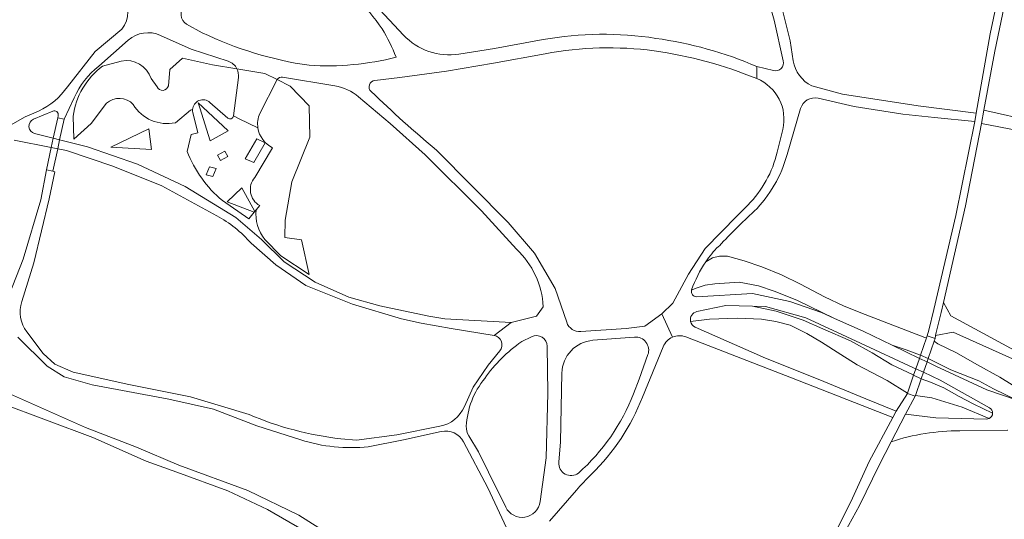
# Model space of a CAD drawing. Extents: x 152761 to 155748, y 459947 to 462743.
# Tile 35 of 256: x 153566 to 153806, y 461434 to 461556. Entities that reach past the tile are written whole.
import ezdxf

# ---------------------------------------------------------------- set-up
doc = ezdxf.new("R2010")
doc.units = 0
doc.header["$LTSCALE"] = 0.75
for name, color, linetype, lineweight in [('B-RO-GR-BOS_LOOF-GV', 251, 'CONTINUOUS', 13), ('B-RO-KW-KUNSTWERK_DEK-GV', 6, 'CONTINUOUS', 18), ('B-RO-OG-TERREIN_ONBEGROEID-GV', 251, 'CONTINUOUS', 18), ('B-RO-VH-VERHARDING_ASFALT-GV', 251, 'CONTINUOUS', 18), ('B-RO-VH-VERHARDING_BETONSTRAATSTEEN-GV', 251, 'CONTINUOUS', 18), ('B-RO-VH-VERHARDING_FUNDERING_ZAND-GV', 251, 'CONTINUOUS', 18), ('B-RO-VH-VERHARDING_OPEN-GV', 251, 'CONTINUOUS', 18)]:
    doc.layers.add(name, color=color, linetype=linetype, lineweight=lineweight)

msp = doc.modelspace()

# ---------------------------------------------------------------- linework, layer by layer
at = {"layer": 'B-RO-GR-BOS_LOOF-GV', "flags": 128}
for points in [[(153662.57, 461652.653), (153665.96, 461646.63), (153668.366, 461641.931), (153674.096, 461630.637), (153687.423, 461615.213), (153691.506, 461612.032), (153699.329, 461607.791), (153706.421, 461602.185), (153723.227, 461590.414), (153735.255, 461582.48), (153742.392, 461576.4), (153747.132, 461570.166), (153749.83, 461564.636), (153752.259, 461557.917), (153754.131, 461550.397), (153754.873, 461545.541)], [(153645.744, 461566.696), (153659.594, 461551.847)], [(153759.383, 461539.43), (153766.911, 461537.374), (153785.423, 461534.524), (153799.579, 461532.727), (153802.993, 461552.163), (153806.021, 461566.357), (153806.183, 461567.356)], [(153830.93, 461528.748), (153843.494, 461536.048), (153853.362, 461540.433), (153858.013, 461543.242), (153857.744, 461543.368), (153857.711, 461543.312), (153825.059, 461558.441), (153807.996, 461566.31), (153804.107, 461547.876), (153801.465, 461533.472), (153813.738, 461530.748), (153827.135, 461528.112)], [(153752.423, 461545.52), (153750.219, 461555.472), (153748.302, 461562.074)], [(153577.445, 461539.224), (153584.228, 461547.784), (153590.728, 461553.316)], [(153606.584, 461554.518), (153610.344, 461552.419)], [(153616.693, 461545.465), (153607.712, 461548.37), (153600.186, 461551.765)], [(153673.13, 461547.193), (153681.833, 461548.578), (153693.721, 461550.721)], [(153592.31, 461550.566), (153585.151, 461544.211)], [(153602.11, 461539.397), (153602.467, 461543.42), (153605.53, 461546.219), (153612.865, 461544.548), (153618.879, 461543.569)], [(153694.232, 461547.281), (153681.554, 461544.952), (153670.098, 461543.017), (153658.686, 461541.442), (153652.572, 461540.733)], [(153586.008, 461544.258), (153590.585, 461545.483)], [(153628.688, 461540.947), (153625.703, 461542.459), (153618.879, 461543.569)], [(153745.958, 461544.12), (153750.028, 461543.159)], [(153597.874, 461541.205), (153599.395, 461539.155)], [(153619.223, 461541.478), (153618.025, 461532.093), (153619.4, 461531.37), (153623.996, 461529.158)], [(153642.826, 461539.423), (153630.037, 461541.521)], [(153624.459, 461532.678), (153628.596, 461540.792)], [(153628.688, 461540.947), (153631.879, 461539.33), (153636.508, 461534.572), (153636.731, 461526.899), (153632.279, 461515.958), (153630.66, 461506.642), (153630.55, 461502.363), (153634.692, 461501.776), (153636.55, 461493.317), (153629.576, 461497.922), (153625.681, 461501.907)], [(153579.108, 461536.491), (153576.631, 461531.302), (153575.542, 461526.222), (153582.32, 461524.504), (153594.556, 461520.301), (153606.233, 461514.831), (153618.606, 461507.254), (153624.883, 461501.893), (153630.453, 461496.441), (153638.023, 461491.484), (153646.222, 461487.789), (153653.764, 461485.656), (153665.807, 461483.166), (153669.712, 461482.474), (153685.872, 461481.581), (153692.089, 461483.146), (153693.733, 461485.46)], [(153687.217, 461499.521), (153678.654, 461508.893), (153664.857, 461522.593), (153656.325, 461530.191), (153648.624, 461536.738)], [(153733.465, 461496.407), (153735.139, 461497.41), (153736.827, 461497.833), (153738.78, 461497.84), (153742.855, 461496.64), (153747.185, 461495.214), (153751.995, 461493.283), (153756.64, 461490.956), (153762.469, 461487.882), (153767.299, 461485.627), (153772.43, 461483.546), (153787.048, 461477.974), (153787.413, 461477.837), (153787.58, 461478.324), (153787.977, 461479.738), (153789.242, 461484.756), (153794.608, 461507.742), (153799.262, 461530.748), (153789.39, 461531.661), (153781.614, 461532.546), (153769.727, 461534.368), (153760.903, 461536.377)], [(153586.976, 461535.158), (153583.224, 461530.203), (153579.03, 461526.362), (153578.822, 461531.982)], [(153756.655, 461533.889), (153753.336, 461522.641)], [(153562.42, 461529.149), (153567.147, 461531.826), (153570.375, 461533.268)], [(153573.835, 461533.268), (153569.16, 461531.28)], [(153569.43, 461527.772), (153573.99, 461526.616), (153575.084, 461531.625), (153575.196, 461532.139)], [(153608.04, 461533.616), (153607.557, 461533.498), (153603.817, 461530.427)], [(153606.688, 461523.4), (153607.663, 461527.512), (153609.314, 461527.906), (153608.108, 461532.874)], [(153800.881, 461530.265), (153796.937, 461510.129), (153791.599, 461486.512), (153793.371, 461483.274), (153811.89, 461473.222), (153823.452, 461467.56), (153831.128, 461464.957), (153838.423, 461463.257)], [(153823.275, 461525.918), (153800.881, 461530.265)], [(153750.932, 461523.237), (153752.28, 461528.76)], [(153556.828, 461473.159), (153559.729, 461479.671), (153566.591, 461497.078), (153570.947, 461511.565), (153572.305, 461518.905), (153573.5, 461524.375)], [(153573.5, 461524.375), (153564.397, 461526.119)], [(153575.082, 461524.072), (153573.899, 461518.553), (153574.331, 461518.458), (153573.009, 461511.782), (153569.235, 461496.171), (153566.302, 461486.741)], [(153613.925, 461507.706), (153600.513, 461514.965), (153588.579, 461519.811), (153577.229, 461523.661), (153575.082, 461524.072)], [(153667.664, 461523.718), (153685.165, 461506.052), (153691.641, 461498.571), (153696.67, 461489.945), (153699.476, 461481.65)], [(153623.582, 461509.144), (153623.24, 461508.733), (153623.103, 461508.569), (153621.76, 461506.956), (153615.328, 461511.402)], [(153702.899, 461479.372), (153714.026, 461480.152), (153718.551, 461480.713), (153722.728, 461483.726), (153725.456, 461486.326), (153729.261, 461493.426), (153733.312, 461499.718), (153741.149, 461507.653), (153743.736, 461510.313)], [(153681.727, 461478.435), (153671.275, 461480.168), (153663.892, 461481.428), (153659.062, 461482.541), (153647.104, 461486.078), (153635.681, 461490.628), (153628.416, 461495.722), (153622.328, 461500.998)], [(153736.796, 461500.354), (153736.545, 461500.207)], [(153787.413, 461477.837), (153787.048, 461477.974), (153772.43, 461483.546), (153767.299, 461485.627), (153762.469, 461487.882), (153756.64, 461490.956), (153751.995, 461493.283), (153747.185, 461495.214), (153742.855, 461496.64), (153738.78, 461497.84), (153736.827, 461497.833), (153735.139, 461497.41), (153733.465, 461496.407)], [(153730.015, 461489.558), (153730.006, 461489.528), (153730.872, 461489.945), (153733.298, 461490.717), (153735.708, 461491.091), (153741.651, 461491.436), (153746.341, 461490.53), (153750.188, 461489.274), (153755.699, 461487.096), (153764.971, 461482.556), (153771.903, 461479.455), (153779.016, 461476.049), (153782.47, 461474.917), (153785.695, 461473.719), (153785.964, 461473.619), (153787.852, 461472.839), (153793.41, 461470.072), (153800.2, 461467.377), (153803.764, 461465.41), (153809.378, 461462.738), (153813.026, 461461.517)], [(153731.249, 461487.917), (153744.909, 461488.661), (153754.057, 461486.749), (153761.718, 461484.011), (153764.971, 461482.556), (153755.699, 461487.096), (153750.188, 461489.274), (153746.341, 461490.53), (153741.651, 461491.436), (153735.708, 461491.091), (153733.298, 461490.717), (153730.872, 461489.945), (153730.006, 461489.528)], [(153803.596, 461459.446), (153798.807, 461461.708), (153795.414, 461463.52), (153791.694, 461465.607), (153788.436, 461467.058), (153786.137, 461467.832), (153784.282, 461468.724), (153784.129, 461468.795), (153778.918, 461471.232), (153774.114, 461474.193), (153768.864, 461477.157), (153762.115, 461480.052), (153757.299, 461482.184), (153750.677, 461484.367), (153744.901, 461485.613), (153738.405, 461485.747), (153731.3, 461484.263)], [(153744.901, 461485.613), (153750.677, 461484.367), (153757.299, 461482.184), (153762.115, 461480.052), (153768.864, 461477.157), (153774.114, 461474.193), (153778.918, 461471.232), (153784.129, 461468.795), (153784.282, 461468.724), (153786.137, 461467.832), (153788.436, 461467.058), (153791.694, 461465.607), (153795.414, 461463.52), (153798.807, 461461.708), (153803.596, 461459.446)], [(153802.856, 461460.735), (153790.795, 461467.546), (153786.685, 461469.433), (153784.82, 461470.29), (153784.227, 461470.562), (153771.331, 461476.575), (153757.966, 461482.726), (153748.08, 461485.547), (153744.901, 461485.613)], [(153729.775, 461481.866), (153734.343, 461482.411), (153741.181, 461482.679), (153747.095, 461482.456), (153750.557, 461481.877), (153754.078, 461480.955), (153758.199, 461478.958), (153761.791, 461476.76), (153766.457, 461473.786), (153770.5, 461471.294), (153777.801, 461467.411), (153782.766, 461464.311)], [(153782.746, 461464.252), (153782.766, 461464.311), (153777.801, 461467.411), (153770.5, 461471.294), (153766.457, 461473.786), (153761.791, 461476.76), (153758.199, 461478.958), (153754.078, 461480.955), (153750.557, 461481.877), (153747.095, 461482.456), (153741.181, 461482.679), (153734.343, 461482.411), (153729.775, 461481.866)], [(153567.542, 461479.297), (153571.495, 461474.017), (153574.38, 461471.424), (153578.857, 461469.506), (153592.412, 461466.432), (153607.54, 461463.465), (153621.839, 461459.133)], [(153730.902, 461480.505), (153748.066, 461472.9), (153760.932, 461467.785), (153772.579, 461462.959), (153780, 461459.966), (153782.746, 461464.252)], [(153821.99, 461465.677), (153810.772, 461471.639), (153793.923, 461479.267), (153789.631, 461478.435), (153789.502, 461477.657), (153789.281, 461477.012)], [(153634.485, 461452.915), (153623.745, 461456.372), (153613.134, 461460.408), (153602.261, 461462.905), (153583.483, 461466.407), (153576.659, 461468.341), (153572.503, 461470.926), (153565.353, 461478.03)], [(153690.889, 461478.131), (153688.473, 461476.93)], [(153716.049, 461478.055), (153705.88, 461477.254)], [(153755.697, 461413.324), (153762.681, 461425.432), (153768.956, 461437.817), (153773.44, 461447.604), (153779.203, 461458.397), (153754.444, 461468.045), (153728.611, 461478.084)], [(153817.581, 461460.901), (153814.409, 461462.591), (153805.341, 461468.278), (153799.696, 461471.321), (153794.791, 461474.158), (153790.191, 461476.361), (153789.281, 461477.012), (153789.502, 461477.657), (153787.58, 461478.324), (153787.413, 461477.837)], [(153789.281, 461477.012), (153790.191, 461476.361), (153794.791, 461474.158), (153799.696, 461471.321), (153805.341, 461468.278), (153814.409, 461462.591), (153817.581, 461460.901)], [(153674.496, 461461.069), (153676.584, 461465.828), (153680.248, 461471.202), (153683.13, 461474.679)], [(153692.981, 461437.836), (153694.473, 461448.559), (153694.869, 461464.316), (153694.722, 461475.789)], [(153715.801, 461464.199), (153717.186, 461467.768), (153719.332, 461473.762)], [(153723.039, 461475.688), (153717.998, 461463.347)], [(153698.305, 461469.222), (153697.969, 461452.431), (153697.55, 461447.457)], [(153560.549, 461465.429), (153581.84, 461455.981), (153594.332, 461451.115), (153604.696, 461446.776), (153621.51, 461440.523), (153634.003, 461434.508), (153641.375, 461429.898), (153647.997, 461427.841), (153661.61, 461425.53), (153676.863, 461423.3), (153680.315, 461423.623)], [(153782.766, 461464.311), (153782.746, 461464.252), (153784.689, 461463.604), (153784.734, 461463.737), (153788.688, 461463.204), (153796.14, 461460.945), (153802.716, 461458.134)], [(153635.19, 461430.815), (153626.353, 461435.918), (153616.684, 461440.487), (153604.165, 461445.023), (153596.662, 461447.695), (153583.643, 461453.499), (153560.93, 461461.963)], [(153802.716, 461458.134), (153796.14, 461460.945), (153788.688, 461463.204), (153784.734, 461463.737), (153784.689, 461463.604), (153782.304, 461459.227), (153789.691, 461458.3), (153802.109, 461458.017)], [(153644.262, 461453.193), (153648.127, 461452.834), (153657.948, 461454.141), (153668.502, 461456.25)], [(153668.764, 461454.977), (153659.549, 461452.931), (153650.975, 461451.252)], [(153807.215, 461455.296), (153795.589, 461455.133)], [(153684.782, 461431.472), (153680.162, 461441.222), (153674.289, 461452.413)], [(153675.538, 461453.946), (153677.952, 461450.035), (153680.354, 461445.042), (153684.57, 461436.481)], [(153778.806, 461452.484), (153775.842, 461446.77), (153771.024, 461436.873), (153764.764, 461425.461)], [(153701.837, 461440.639), (153695.282, 461433.049)]]:
    msp.add_lwpolyline(points, dxfattribs=at)
at = {"layer": 'B-RO-GR-BOS_LOOF-GV'}
for points in [[(153654.39, 461553.344, 0.0843952), (153640.309, 461567.511)], [(153590.728, 461553.316, 0.391895), (153590.386, 461561.558)], [(153606.318, 461558.998, 0.5482166), (153606.584, 461554.518)], [(153657.794, 461546.422, 0.0383819), (153654.39, 461553.344)], [(153600.186, 461551.765, 0.295698), (153592.31, 461550.566)], [(153610.344, 461552.419, 0.0762024), (153636.541, 461544.439)], [(153659.594, 461551.847, 0.2495695), (153673.13, 461547.193)], [(153693.721, 461550.721, -0.08409), (153721.251, 461551.032)], [(153721.251, 461551.032, -0.0686501), (153745.958, 461544.12)], [(153720.844, 461548.011, 0.0775584), (153694.232, 461547.281)], [(153636.541, 461544.439, 0.0773987), (153657.794, 461546.422)], [(153745.917, 461541.204, 0.0604948), (153720.844, 461548.011)], [(153578.822, 461531.982, -0.1998846), (153586.008, 461544.258)], [(153585.151, 461544.211, 0.133484), (153579.108, 461536.491)], [(153590.585, 461545.483, -0.3872028), (153597.874, 461541.205)], [(153618.879, 461543.569, 0.2038371), (153616.693, 461545.465)], [(153618.879, 461543.569, -0.1463919), (153619.223, 461541.478)], [(153750.028, 461543.159, 0.553405), (153752.423, 461545.52)], [(153754.873, 461545.541, 0.2437726), (153759.383, 461539.43)], [(153630.037, 461541.521, 0.2906401), (153628.688, 461540.947)], [(153752.28, 461528.76, 0.3719556), (153745.917, 461541.204)], [(153570.375, 461533.268, 0.1400277), (153577.445, 461539.224)], [(153599.395, 461539.155, 0.6968809), (153602.11, 461539.397)], [(153628.596, 461540.792, -0.0275788), (153628.688, 461540.947)], [(153648.624, 461536.738, 0.1364063), (153642.826, 461539.423)], [(153652.572, 461540.733, 0.6335126), (153651.666, 461538.059)], [(153593.52, 461534.867, 0.4078499), (153586.976, 461535.158)], [(153651.666, 461538.059, 0.0188203), (153667.664, 461523.718)], [(153760.903, 461536.377, 0.3960407), (153756.655, 461533.889)], [(153603.817, 461530.427, -0.3212802), (153593.52, 461534.867)], [(153575.196, 461532.139, 0.6095854), (153573.835, 461533.268)], [(153608.108, 461532.874, -0.0726602), (153608.04, 461533.616)], [(153623.996, 461529.158, -0.1412162), (153624.459, 461532.678)], [(153569.16, 461531.28, 0.7189258), (153569.43, 461527.772)], [(153615.328, 461511.402, -0.1256899), (153606.688, 461523.4)], [(153743.736, 461510.313, 0.1398723), (153750.932, 461523.237)], [(153753.336, 461522.641, -0.1321775), (153745.284, 461508.767)], [(153622.328, 461500.998, 0.0878179), (153613.925, 461507.706)], [(153625.681, 461501.907, -0.2005032), (153623.582, 461509.144)], [(153745.284, 461508.767, 0.0179284), (153736.796, 461500.354)], [(153736.545, 461500.207, 0.0415708), (153733.465, 461496.407)], [(153693.733, 461485.46, 0.1937456), (153687.217, 461499.521)], [(153733.465, 461496.407, 0.0657221), (153730.015, 461489.558)], [(153730.006, 461489.528, 0.5256043), (153731.249, 461487.917)], [(153566.302, 461486.741, 0.2587138), (153567.542, 461479.297)], [(153731.3, 461484.263, 0.4217375), (153729.775, 461481.866)], [(153699.476, 461481.65, 0.3411805), (153702.899, 461479.372)], [(153729.775, 461481.866, 0.234692), (153730.902, 461480.505)], [(153688.473, 461476.93, 0.0901823), (153679.438, 461467.946)], [(153683.13, 461474.679, 0.5790351), (153681.727, 461478.435)], [(153694.722, 461475.789, 0.5526721), (153690.889, 461478.131)], [(153705.88, 461477.254, 0.3857897), (153698.305, 461469.222)], [(153719.332, 461473.762, 0.5443541), (153716.049, 461478.055)], [(153725.335, 461478.027, 0.1965491), (153723.039, 461475.688)], [(153728.611, 461478.084, 0.1968906), (153725.335, 461478.027)], [(153679.438, 461467.946, 0.1580343), (153674.945, 461456.269)], [(153702.356, 461444.813, 0.1187674), (153715.801, 461464.199)], [(153717.998, 461463.347, -0.1083216), (153705.521, 461444.539)], [(153668.502, 461456.25, 0.2447916), (153674.496, 461461.069)], [(153802.716, 461458.134, 0.2956457), (153803.596, 461459.446)], [(153803.596, 461459.446, 0.2745554), (153802.856, 461460.735)], [(153621.839, 461459.133, 0.073312), (153644.262, 461453.193)], [(153802.109, 461458.017, 0.1072283), (153802.716, 461458.134)], [(153674.289, 461452.413, 0.3388413), (153668.764, 461454.977)], [(153674.945, 461456.269, 0.1536669), (153675.538, 461453.946)], [(153795.589, 461455.133, 0.0797799), (153778.806, 461452.484)], [(153650.975, 461451.252, -0.1030361), (153634.485, 461452.915)], [(153697.55, 461447.457, 0.6499633), (153702.356, 461444.813)], [(153705.521, 461444.539, 0.02242), (153701.837, 461440.639)], [(153684.57, 461436.481, 0.7391409), (153692.981, 461437.836)]]:
    msp.add_lwpolyline(points, format="xyb", dxfattribs=at)
at = {"layer": 'B-RO-GR-BOS_LOOF-GV', "flags": 128}
for points in [[(153597.995, 461523.862), (153588.035, 461524.46), (153597.334, 461528.886)], [(153785.699, 461472.848), (153787.551, 461471.961), (153789.669, 461470.947), (153802.192, 461465.143), (153809.378, 461462.738), (153803.764, 461465.41), (153800.2, 461467.377), (153793.41, 461470.072), (153787.852, 461472.839), (153785.964, 461473.619), (153785.695, 461473.719), (153782.47, 461474.917), (153779.016, 461476.049)]]:
    msp.add_lwpolyline(points, close=True, dxfattribs=at)
at = {"layer": 'B-RO-KW-KUNSTWERK_DEK-GV', "flags": 128}
msp.add_lwpolyline([(153786.685, 461469.433), (153787.551, 461471.961), (153787.852, 461472.839), (153789.281, 461477.012), (153789.502, 461477.657), (153787.58, 461478.324), (153787.413, 461477.837), (153785.964, 461473.619), (153785.699, 461472.848), (153784.82, 461470.29), (153784.282, 461468.724), (153782.766, 461464.311), (153782.746, 461464.252), (153784.689, 461463.604), (153784.734, 461463.737), (153786.137, 461467.832)], close=True, dxfattribs=at)
at = {"layer": 'B-RO-OG-TERREIN_ONBEGROEID-GV', "flags": 128}
for points in [[(153618.879, 461543.569), (153612.865, 461544.548), (153605.53, 461546.219), (153602.467, 461543.42), (153602.11, 461539.397)], [(153590.585, 461545.483), (153586.008, 461544.258)], [(153599.395, 461539.155), (153597.874, 461541.205)], [(153618.023, 461532.079), (153618.025, 461532.093), (153619.223, 461541.478)], [(153628.596, 461540.792), (153624.459, 461532.678)], [(153625.681, 461501.907), (153629.576, 461497.922), (153636.55, 461493.317), (153634.692, 461501.776), (153630.55, 461502.363), (153630.66, 461506.642), (153632.279, 461515.958), (153636.731, 461526.899), (153636.508, 461534.572), (153631.879, 461539.33), (153628.688, 461540.947)], [(153578.822, 461531.982), (153579.03, 461526.362), (153583.224, 461530.203), (153586.976, 461535.158)], [(153612.258, 461535.382), (153616.613, 461531.547)], [(153616.613, 461531.547), (153612.258, 461535.382)], [(153603.817, 461530.427), (153607.557, 461533.498), (153608.04, 461533.616)], [(153608.108, 461532.874), (153609.314, 461527.906), (153607.663, 461527.512), (153606.688, 461523.4)], [(153623.996, 461529.158), (153619.4, 461531.37), (153618.025, 461532.093), (153618.023, 461532.079)], [(153623.24, 461517.023), (153627.588, 461524.302)], [(153627.588, 461524.302), (153623.24, 461517.023)], [(153615.328, 461511.402), (153621.76, 461506.956), (153623.103, 461508.569), (153616.487, 461511.111), (153620.067, 461514.468), (153623.24, 461508.733), (153623.582, 461509.144), (153624.431, 461510.164)], [(153624.431, 461510.164), (153623.582, 461509.144)]]:
    msp.add_lwpolyline(points, dxfattribs=at)
at = {"layer": 'B-RO-OG-TERREIN_ONBEGROEID-GV'}
for points in [[(153586.008, 461544.258, 0.1998846), (153578.822, 461531.982)], [(153597.874, 461541.205, 0.3872028), (153590.585, 461545.483)], [(153619.223, 461541.478, 0.1463919), (153618.879, 461543.569)], [(153602.11, 461539.397, -0.6968809), (153599.395, 461539.155)], [(153628.688, 461540.947, 0.0275788), (153628.596, 461540.792)], [(153586.976, 461535.158, -0.4078499), (153593.52, 461534.867)], [(153593.52, 461534.867, 0.3212802), (153603.817, 461530.427)], [(153608.04, 461533.616, -0.6259465), (153612.258, 461535.382)], [(153612.258, 461535.382, 0.6259465), (153608.04, 461533.616)], [(153608.04, 461533.616, 0.0726602), (153608.108, 461532.874)], [(153616.613, 461531.547, 0.6026708), (153618.023, 461532.079)], [(153618.023, 461532.079, -0.6026708), (153616.613, 461531.547)], [(153624.459, 461532.678, 0.1412162), (153623.996, 461529.158)], [(153627.588, 461524.302, -0.25), (153623.996, 461529.158)], [(153623.996, 461529.158, 0.25), (153627.588, 461524.302)], [(153606.688, 461523.4, 0.1256899), (153615.328, 461511.402)], [(153624.431, 461510.164, -0.4737049), (153623.24, 461517.023)], [(153623.24, 461517.023, 0.4737049), (153624.431, 461510.164)], [(153623.582, 461509.144, 0.2005032), (153625.681, 461501.907)]]:
    msp.add_lwpolyline(points, format="xyb", dxfattribs=at)
at = {"layer": 'B-RO-OG-TERREIN_ONBEGROEID-GV', "flags": 128}
for points in [[(153610.526, 461534.222), (153616.706, 461528.47), (153612.292, 461526.013), (153609.79, 461534.042), (153609.411, 461535.26)], [(153610.526, 461534.222), (153609.411, 461535.26), (153609.79, 461534.042), (153612.292, 461526.013), (153616.706, 461528.47)], [(153597.995, 461523.862), (153597.334, 461528.886), (153588.035, 461524.46)], [(153620.919, 461521.617), (153622.968, 461520.659), (153625.751, 461525.533), (153623.702, 461526.49)], [(153620.919, 461521.617), (153623.702, 461526.49), (153625.751, 461525.533), (153622.968, 461520.659)], [(153614.846, 461521.208), (153616.61, 461522.158), (153615.899, 461523.479), (153614.135, 461522.529)], [(153614.846, 461521.208), (153614.135, 461522.529), (153615.899, 461523.479), (153616.61, 461522.158)], [(153613.767, 461519.2), (153612.163, 461519.662), (153611.373, 461517.704), (153612.976, 461517.243)], [(153613.767, 461519.2), (153612.976, 461517.243), (153611.373, 461517.704), (153612.163, 461519.662)], [(153623.103, 461508.569), (153623.24, 461508.733), (153620.067, 461514.468), (153616.487, 461511.111)]]:
    msp.add_lwpolyline(points, close=True, dxfattribs=at)
at = {"layer": 'B-RO-VH-VERHARDING_ASFALT-GV', "flags": 128}
msp.add_lwpolyline([(153764.764, 461425.461), (153771.024, 461436.873), (153775.842, 461446.77), (153778.806, 461452.484), (153782.304, 461459.227), (153784.689, 461463.604), (153782.746, 461464.252), (153780, 461459.966), (153779.203, 461458.397), (153773.44, 461447.604), (153768.956, 461437.817), (153762.681, 461425.432)], dxfattribs=at)
at = {"layer": 'B-RO-VH-VERHARDING_BETONSTRAATSTEEN-GV', "flags": 128}
msp.add_lwpolyline([(153789.631, 461478.435), (153789.758, 461479.195), (153791.033, 461484.01), (153791.599, 461486.512), (153796.937, 461510.129), (153800.881, 461530.265), (153801.465, 461533.472), (153804.107, 461547.876), (153807.996, 461566.31), (153808.073, 461566.672), (153808.651, 461567.87), (153806.431, 461568.895), (153806.183, 461567.356), (153806.021, 461566.357), (153802.993, 461552.163), (153799.579, 461532.727), (153799.262, 461530.748), (153794.608, 461507.742), (153789.242, 461484.756), (153787.977, 461479.738), (153787.58, 461478.324), (153789.502, 461477.657)], close=True, dxfattribs=at)
at = {"layer": 'B-RO-VH-VERHARDING_FUNDERING_ZAND-GV', "flags": 128}
for points in [[(153659.809, 461652.639), (153660.739, 461650.494), (153665.757, 461642.937), (153665.949, 461642.567), (153666.391, 461641.715), (153671.009, 461632.808), (153675.815, 461625.537), (153678.404, 461621.62), (153679.594, 461620.47), (153686.645, 461613.656), (153691.77, 461610.527), (153699.37, 461606.157), (153705.617, 461601.231), (153722.366, 461589.424), (153733.306, 461581.556), (153740.437, 461575.53), (153743.241, 461572.105), (153746.524, 461566.277), (153748.302, 461562.074), (153750.219, 461555.472), (153752.423, 461545.52)], [(153754.873, 461545.541), (153754.131, 461550.397), (153752.259, 461557.917), (153749.83, 461564.636), (153747.132, 461570.166), (153742.392, 461576.4), (153735.255, 461582.48), (153723.227, 461590.414), (153706.421, 461602.185), (153699.329, 461607.791), (153691.506, 461612.032), (153687.423, 461615.213), (153674.096, 461630.637), (153668.366, 461641.931), (153665.96, 461646.63), (153662.57, 461652.653)], [(153659.594, 461551.847), (153645.744, 461566.696)], [(153590.728, 461553.316), (153584.228, 461547.784), (153577.445, 461539.224)], [(153610.344, 461552.419), (153606.584, 461554.518)], [(153600.186, 461551.765), (153607.712, 461548.37), (153616.693, 461545.465)], [(153693.721, 461550.721), (153681.833, 461548.578), (153673.13, 461547.193)], [(153585.151, 461544.211), (153592.31, 461550.566)], [(153652.572, 461540.733), (153658.686, 461541.442), (153670.098, 461543.017), (153681.554, 461544.952), (153694.232, 461547.281)], [(153618.879, 461543.569), (153625.703, 461542.459), (153628.688, 461540.947)], [(153750.028, 461543.159), (153745.958, 461544.12), (153745.917, 461541.204)], [(153745.917, 461541.204), (153745.958, 461544.12)], [(153630.037, 461541.521), (153642.826, 461539.423)], [(153760.903, 461536.377), (153769.727, 461534.368), (153781.614, 461532.546), (153789.39, 461531.661), (153799.262, 461530.748), (153799.579, 461532.727), (153785.423, 461534.524), (153766.911, 461537.374), (153759.383, 461539.43)], [(153575.196, 461532.139), (153575.084, 461531.625), (153576.631, 461531.302), (153579.108, 461536.491)], [(153648.624, 461536.738), (153656.325, 461530.191), (153664.857, 461522.593), (153678.654, 461508.893), (153687.217, 461499.521)], [(153753.336, 461522.641), (153756.655, 461533.889)], [(153570.375, 461533.268), (153567.147, 461531.826), (153562.42, 461529.149)], [(153569.16, 461531.28), (153573.835, 461533.268)], [(153827.135, 461528.112), (153813.738, 461530.748), (153801.465, 461533.472), (153800.881, 461530.265), (153823.275, 461525.918)], [(153564.397, 461526.119), (153573.5, 461524.375), (153573.99, 461526.616), (153569.43, 461527.772)], [(153752.28, 461528.76), (153750.932, 461523.237)], [(153622.328, 461500.998), (153628.416, 461495.722), (153635.681, 461490.628), (153647.104, 461486.078), (153659.062, 461482.541), (153663.892, 461481.428), (153671.275, 461480.168), (153681.727, 461478.435), (153685.872, 461481.581), (153669.712, 461482.474), (153665.807, 461483.166), (153653.764, 461485.656), (153646.222, 461487.789), (153638.023, 461491.484), (153630.453, 461496.441), (153624.883, 461501.893), (153618.606, 461507.254), (153606.233, 461514.831), (153594.556, 461520.301), (153582.32, 461524.504), (153575.542, 461526.222), (153575.082, 461524.072), (153577.229, 461523.661), (153588.579, 461519.811), (153600.513, 461514.965), (153613.925, 461507.706)], [(153699.476, 461481.65), (153696.67, 461489.945), (153691.641, 461498.571), (153685.165, 461506.052), (153667.664, 461523.718)], [(153566.302, 461486.741), (153569.235, 461496.171), (153573.009, 461511.782), (153574.331, 461518.458), (153573.899, 461518.553), (153572.305, 461518.905), (153570.947, 461511.565), (153566.591, 461497.078), (153559.729, 461479.671), (153556.828, 461473.159)], [(153743.736, 461510.313), (153741.149, 461507.653), (153733.312, 461499.718), (153729.261, 461493.426), (153725.456, 461486.326), (153722.728, 461483.726), (153725.335, 461478.027)], [(153736.545, 461500.207), (153736.796, 461500.354)], [(153730.006, 461489.528), (153730.015, 461489.558)], [(153813.026, 461461.517), (153809.378, 461462.738), (153802.192, 461465.143), (153789.669, 461470.947), (153787.551, 461471.961), (153785.699, 461472.848), (153779.016, 461476.049), (153771.903, 461479.455), (153764.971, 461482.556), (153761.718, 461484.011), (153754.057, 461486.749), (153744.909, 461488.661), (153731.249, 461487.917)], [(153731.3, 461484.263), (153738.405, 461485.747), (153744.901, 461485.613), (153748.08, 461485.547), (153757.966, 461482.726), (153771.331, 461476.575), (153784.227, 461470.562), (153784.82, 461470.29), (153786.685, 461469.433), (153790.795, 461467.546), (153802.856, 461460.735)], [(153838.423, 461463.257), (153831.128, 461464.957), (153823.452, 461467.56), (153811.89, 461473.222), (153793.371, 461483.274), (153791.599, 461486.512), (153791.033, 461484.01), (153789.758, 461479.195), (153789.631, 461478.435), (153793.923, 461479.267), (153810.772, 461471.639), (153821.99, 461465.677)], [(153693.733, 461485.46), (153692.089, 461483.146), (153685.872, 461481.581), (153681.727, 461478.435)], [(153725.335, 461478.027), (153722.728, 461483.726), (153718.551, 461480.713), (153714.026, 461480.152), (153702.899, 461479.372)], [(153621.839, 461459.133), (153607.54, 461463.465), (153592.412, 461466.432), (153578.857, 461469.506), (153574.38, 461471.424), (153571.495, 461474.017), (153567.542, 461479.297)], [(153728.611, 461478.084), (153754.444, 461468.045), (153779.203, 461458.397), (153780, 461459.966), (153772.579, 461462.959), (153760.932, 461467.785), (153748.066, 461472.9), (153730.902, 461480.505)], [(153565.353, 461478.03), (153572.503, 461470.926), (153576.659, 461468.341), (153583.483, 461466.407), (153602.261, 461462.905), (153613.134, 461460.408), (153623.745, 461456.372), (153634.485, 461452.915)], [(153688.473, 461476.93), (153690.889, 461478.131)], [(153705.88, 461477.254), (153716.049, 461478.055)], [(153683.13, 461474.679), (153680.248, 461471.202), (153676.584, 461465.828), (153674.496, 461461.069)], [(153694.722, 461475.789), (153694.869, 461464.316), (153694.473, 461448.559), (153692.981, 461437.836)], [(153719.332, 461473.762), (153717.186, 461467.768), (153715.801, 461464.199)], [(153717.998, 461463.347), (153723.039, 461475.688)], [(153697.55, 461447.457), (153697.969, 461452.431), (153698.305, 461469.222)], [(153680.315, 461423.623), (153676.863, 461423.3), (153661.61, 461425.53), (153647.997, 461427.841), (153641.375, 461429.898), (153634.003, 461434.508), (153621.51, 461440.523), (153604.696, 461446.776), (153594.332, 461451.115), (153581.84, 461455.981), (153560.549, 461465.429)], [(153560.93, 461461.963), (153583.643, 461453.499), (153596.662, 461447.695), (153604.165, 461445.023), (153616.684, 461440.487), (153626.353, 461435.918), (153635.19, 461430.815)], [(153802.109, 461458.017), (153789.691, 461458.3), (153782.304, 461459.227), (153778.806, 461452.484)], [(153668.502, 461456.25), (153657.948, 461454.141), (153648.127, 461452.834), (153644.262, 461453.193)], [(153650.975, 461451.252), (153659.549, 461452.931), (153668.764, 461454.977)], [(153795.589, 461455.133), (153807.215, 461455.296), (153807.294, 461455.295)], [(153674.289, 461452.413), (153680.162, 461441.222), (153684.782, 461431.472)], [(153684.57, 461436.481), (153680.354, 461445.042), (153677.952, 461450.035), (153675.538, 461453.946)], [(153695.282, 461433.049), (153701.837, 461440.639)]]:
    msp.add_lwpolyline(points, dxfattribs=at)
at = {"layer": 'B-RO-VH-VERHARDING_FUNDERING_ZAND-GV'}
for points in [[(153640.309, 461567.511, -0.0843952), (153654.39, 461553.344)], [(153590.386, 461561.558, -0.391895), (153590.728, 461553.316)], [(153606.584, 461554.518, -0.5482166), (153606.318, 461558.998)], [(153654.39, 461553.344, -0.0383819), (153657.794, 461546.422)], [(153592.31, 461550.566, -0.295698), (153600.186, 461551.765)], [(153636.541, 461544.439, -0.0762024), (153610.344, 461552.419)], [(153673.13, 461547.193, -0.2495695), (153659.594, 461551.847)], [(153721.251, 461551.032, 0.08409), (153693.721, 461550.721)], [(153745.958, 461544.12, 0.0686501), (153721.251, 461551.032)], [(153694.232, 461547.281, -0.0775584), (153720.844, 461548.011)], [(153657.794, 461546.422, -0.0773987), (153636.541, 461544.439)], [(153720.844, 461548.011, -0.0604948), (153745.917, 461541.204)], [(153579.108, 461536.491, -0.133484), (153585.151, 461544.211)], [(153616.693, 461545.465, -0.2038371), (153618.879, 461543.569)], [(153752.423, 461545.52, -0.553405), (153750.028, 461543.159)], [(153759.383, 461539.43, -0.2437726), (153754.873, 461545.541)], [(153628.688, 461540.947, -0.2906401), (153630.037, 461541.521)], [(153745.917, 461541.204, -0.3719556), (153752.28, 461528.76)], [(153577.445, 461539.224, -0.1400277), (153570.375, 461533.268)], [(153642.826, 461539.423, -0.1364063), (153648.624, 461536.738)], [(153651.666, 461538.059, -0.6335126), (153652.572, 461540.733)], [(153667.664, 461523.718, -0.0188203), (153651.666, 461538.059)], [(153756.655, 461533.889, -0.3960407), (153760.903, 461536.377)], [(153573.835, 461533.268, -0.6095854), (153575.196, 461532.139)], [(153569.43, 461527.772, -0.7189258), (153569.16, 461531.28)], [(153750.932, 461523.237, -0.1398723), (153743.736, 461510.313)], [(153745.284, 461508.767, 0.1321775), (153753.336, 461522.641)], [(153613.925, 461507.706, -0.0878179), (153622.328, 461500.998)], [(153736.796, 461500.354, -0.0179284), (153745.284, 461508.767)], [(153733.465, 461496.407, -0.0415708), (153736.545, 461500.207)], [(153687.217, 461499.521, -0.1937456), (153693.733, 461485.46)], [(153730.015, 461489.558, -0.0657221), (153733.465, 461496.407)], [(153731.249, 461487.917, -0.5256043), (153730.006, 461489.528)], [(153567.542, 461479.297, -0.2587138), (153566.302, 461486.741)], [(153729.775, 461481.866, -0.4217375), (153731.3, 461484.263)], [(153702.899, 461479.372, -0.3411805), (153699.476, 461481.65)], [(153730.902, 461480.505, -0.234692), (153729.775, 461481.866)], [(153679.438, 461467.946, -0.0901823), (153688.473, 461476.93)], [(153681.727, 461478.435, -0.5790351), (153683.13, 461474.679)], [(153690.889, 461478.131, -0.5526721), (153694.722, 461475.789)], [(153698.305, 461469.222, -0.3857897), (153705.88, 461477.254)], [(153716.049, 461478.055, -0.5443541), (153719.332, 461473.762)], [(153723.039, 461475.688, -0.1965491), (153725.335, 461478.027)], [(153725.335, 461478.027, -0.1968906), (153728.611, 461478.084)], [(153674.945, 461456.269, -0.1580343), (153679.438, 461467.946)], [(153715.801, 461464.199, -0.1187674), (153702.356, 461444.813)], [(153705.521, 461444.539, 0.1083216), (153717.998, 461463.347)], [(153674.496, 461461.069, -0.2447916), (153668.502, 461456.25)], [(153803.596, 461459.446, -0.2956457), (153802.716, 461458.134)], [(153802.856, 461460.735, -0.2745554), (153803.596, 461459.446)], [(153644.262, 461453.193, -0.073312), (153621.839, 461459.133)], [(153802.716, 461458.134, -0.1072283), (153802.109, 461458.017)], [(153668.764, 461454.977, -0.3388413), (153674.289, 461452.413)], [(153675.538, 461453.946, -0.1536669), (153674.945, 461456.269)], [(153778.806, 461452.484, -0.0797799), (153795.589, 461455.133)], [(153634.485, 461452.915, 0.1030361), (153650.975, 461451.252)], [(153702.356, 461444.813, -0.6499633), (153697.55, 461447.457)], [(153701.837, 461440.639, -0.02242), (153705.521, 461444.539)], [(153692.981, 461437.836, -0.7391409), (153684.57, 461436.481)]]:
    msp.add_lwpolyline(points, format="xyb", dxfattribs=at)
at = {"layer": 'B-RO-VH-VERHARDING_OPEN-GV', "flags": 128}
for points in [[(153573.99, 461526.616), (153575.542, 461526.222), (153576.631, 461531.302), (153575.084, 461531.625)], [(153573.5, 461524.375), (153575.082, 461524.072), (153575.542, 461526.222), (153573.99, 461526.616)], [(153573.899, 461518.553), (153575.082, 461524.072), (153573.5, 461524.375), (153572.305, 461518.905)], [(153784.689, 461463.604), (153784.734, 461463.737), (153786.137, 461467.832), (153786.685, 461469.433), (153787.551, 461471.961), (153787.852, 461472.839), (153789.281, 461477.012), (153789.502, 461477.657), (153787.58, 461478.324), (153787.413, 461477.837), (153785.964, 461473.619), (153785.699, 461472.848), (153784.82, 461470.29), (153784.282, 461468.724), (153782.766, 461464.311), (153782.746, 461464.252)]]:
    msp.add_lwpolyline(points, close=True, dxfattribs=at)

doc.saveas('drawing.dxf')
